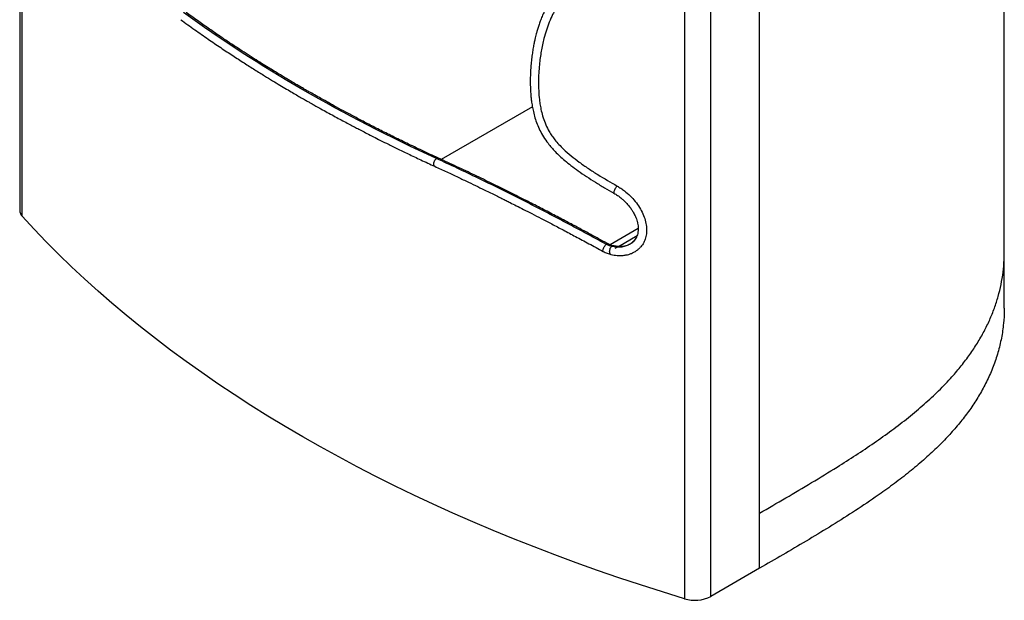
# Paper-space layout '_Isometric' of a CAD drawing. Header units: millimetres. Extents: x -490 to 392, y -251 to 800.
# Tile 1 of 3: x -486 to 388, y -251 to 265. Entities that reach past the tile are written whole.
import ezdxf

# ---------------------------------------------------------------- set-up
doc = ezdxf.new("R2010")
doc.units = ezdxf.units.MM

psp = doc.layouts.new('_Isometric')

# ---------------------------------------------------------------- linework, layer by layer
at = {"color": 7, "linetype": 'Continuous', "lineweight": 25}
for p, q in [((-486.15, 628.39), (-486.15, 95.4)), ((-483.88, 90.05), (-483.88, 625.83)), ((388.39, 57.57), (388.39, 516.7)), ((171.09, -222.51), (171.09, 314.67)), ((127.82, -247.49), (127.82, 289.82)), ((104.41, 288.09), (104.41, -249.56)), ((-30.75, 187.22), (-111.65, 140.52)), ((63.19, 79.15), (38.27, 64.76)), ((45.59, 63.29), (62.18, 72.87)), ((42.87, 61.72), (44.57, 62.7)), ((388.39, 8.57), (388.39, 57.57)), ((171.09, -222.51), (127.82, -247.49))]:
    psp.add_line(p, q, dxfattribs=at)
at = {"color": 7, "linetype": 'Continuous', "lineweight": 25, "flags": 128}
psp.add_lwpolyline([(104.41, -249.56), (84.79, -243.52), (65.34, -237.31), (46.06, -230.91), (26.96, -224.34), (8.05, -217.59), (-10.68, -210.67), (-29.21, -203.58), (-47.54, -196.31), (-65.67, -188.88), (-83.59, -181.28), (-101.29, -173.52), (-118.78, -165.6), (-136.05, -157.51), (-153.09, -149.27), (-169.9, -140.87), (-186.48, -132.31), (-202.82, -123.61), (-218.91, -114.75), (-234.76, -105.75), (-250.36, -96.6), (-265.7, -87.31), (-280.78, -77.88), (-295.59, -68.31), (-310.15, -58.6), (-324.43, -48.76), (-338.43, -38.8), (-352.16, -28.7), (-365.61, -18.48), (-378.77, -8.13), (-391.64, 2.33), (-404.22, 12.91), (-416.51, 23.61), (-428.5, 34.42), (-440.19, 45.34), (-451.57, 56.36), (-462.65, 67.49), (-473.42, 78.72), (-483.88, 90.05)], dxfattribs=at)
at = {"color": 7, "linetype": 'Continuous', "lineweight": 25}
for centre, radius, start, end in [((-478.26, 95.6), 7.9, 181.45343, 224.63454), ((113.56, -219.61), 31.32, 253.01772, 297.08236)]:
    psp.add_arc(centre, radius, start, end, dxfattribs=at)
for points, knots in [([(-6.31, 291.78), (-7.04, 291.04), (-8.66, 289.41), (-11.01, 286.65), (-13.56, 283.3), (-16.13, 279.43), (-18.56, 275.19), (-20.7, 270.87), (-22.53, 266.62), (-24.1, 262.53), (-25.4, 258.68), (-26.45, 255.25), (-27.25, 252.35), (-27.92, 249.73), (-28.58, 246.94), (-29.3, 243.59), (-30.07, 239.53), (-30.84, 234.8), (-31.52, 229.57), (-32.05, 224.24), (-32.4, 219.26), (-32.58, 214.86), (-32.65, 210.91), (-32.64, 207.3), (-32.55, 204.18), (-32.43, 201.52), (-32.26, 198.98), (-32.01, 195.97), (-31.58, 192.22), (-30.92, 187.83), (-29.92, 182.86), (-28.53, 177.53), (-26.62, 171.96), (-24.12, 166.29), (-20.9, 160.52), (-17.39, 155.48), (-13.83, 151.13), (-10.4, 147.39), (-6.41, 143.49), (-1.73, 139.37), (3.77, 134.95), (10.18, 130.23), (17.41, 125.29), (25.24, 120.29), (33.38, 115.35), (38.93, 112.17), (41.7, 110.58)], [0, 0, 0, 0, 0.015866, 0.035074, 0.058001, 0.084729, 0.112168, 0.138374, 0.163227, 0.18666, 0.208416, 0.227421, 0.242997, 0.255355, 0.269364, 0.287098, 0.308003, 0.332155, 0.359242, 0.386708, 0.411101, 0.431998, 0.450175, 0.467488, 0.483177, 0.493905, 0.504605, 0.518414, 0.535516, 0.555932, 0.578212, 0.602392, 0.627092, 0.652185, 0.678048, 0.706026, 0.724251, 0.743854, 0.765382, 0.789643, 0.817298, 0.849091, 0.88463, 0.922327, 0.961193, 1, 1, 1, 1]), ([(0.78, 287.4), (0.55, 287.2), (-1.09, 285.87), (-3.74, 282.96), (-7.15, 278.72), (-10.15, 274.11), (-13.1, 268.73), (-15.89, 262.51), (-18.43, 255.42), (-20.88, 246.83), (-23.04, 236.64), (-24.44, 226.26), (-25.15, 217.18), (-25.39, 209.51), (-25.24, 201.68), (-24.69, 194.75), (-23.87, 188.77), (-22.84, 183.41), (-21.29, 177.59), (-18.97, 171.37), (-16.27, 165.98), (-13.42, 161.52), (-10.56, 157.66), (-7.19, 153.77), (-2.46, 148.98), (3.54, 143.73), (11.05, 137.98), (19.01, 132.44), (30.17, 125.24), (38.75, 120.28), (44.47, 116.97)], [0, 0, 0, 0, 0.005417, 0.0375761, 0.0697398, 0.1018663, 0.1339961, 0.1761042, 0.2182548, 0.2603817, 0.3234318, 0.3864855, 0.4252761, 0.4640638, 0.5028964, 0.5417172, 0.5651789, 0.5886345, 0.6175607, 0.6465591, 0.6753664, 0.6937138, 0.7120642, 0.7343433, 0.7566361, 0.7945513, 0.8325066, 0.8742697, 0.9160427, 1, 1, 1, 1]), ([(-115.9, 141.33), (-157.51, 160.39), (-197.22, 180.83), (-272.33, 224.2), (-307.74, 247.12), (-340.76, 271.14)], [0, 0, 0, 0, 0.5, 0.5, 1, 1, 1, 1]), ([(-114.22, 141.71), (-119.08, 143.96), (-128.53, 148.32), (-142.1, 154.81), (-154.73, 160.98), (-166.43, 166.84), (-177.22, 172.36), (-187.13, 177.54), (-196.17, 182.35), (-204.37, 186.78), (-211.73, 190.83), (-218.28, 194.48), (-224.02, 197.72), (-228.95, 200.53), (-233.08, 202.9), (-236.25, 204.74), (-238.63, 206.13), (-240.6, 207.29), (-242.76, 208.55), (-245.34, 210.08), (-248.37, 211.88), (-251.85, 213.96), (-255.83, 216.36), (-260.41, 219.14), (-265.64, 222.35), (-271.51, 226.01), (-278.03, 230.12), (-285.15, 234.67), (-292.85, 239.67), (-301.06, 245.1), (-309.75, 250.95), (-318.9, 257.24), (-328.53, 264), (-335.03, 268.7), (-338.38, 271.12)], [0, 0, 0, 0, 0.058775, 0.114203, 0.166285, 0.21502, 0.260409, 0.302452, 0.341149, 0.3765, 0.408504, 0.437163, 0.462448, 0.484266, 0.502611, 0.517481, 0.52671, 0.534516, 0.544058, 0.555709, 0.569469, 0.585037, 0.603005, 0.623917, 0.647779, 0.675106, 0.70549, 0.738933, 0.775433, 0.814992, 0.85682, 0.901597, 0.949324, 1, 1, 1, 1]), ([(-343.09, 264.65), (-338.98, 261.68), (-330.99, 255.92), (-319.11, 247.65), (-307.81, 239.97), (-297.11, 232.88), (-287.03, 226.36), (-277.62, 220.38), (-269.21, 215.15), (-261.77, 210.6), (-255.28, 206.68), (-249.35, 203.15), (-244.03, 200.01), (-239.31, 197.27), (-235.23, 194.91), (-231.79, 192.94), (-228.92, 191.3), (-226.09, 189.7), (-222.69, 187.78), (-218.19, 185.27), (-212.91, 182.35), (-207.33, 179.29), (-201.89, 176.35), (-196.67, 173.55), (-192.06, 171.11), (-187.82, 168.88), (-183.65, 166.7), (-178.84, 164.21), (-173.33, 161.39), (-167.11, 158.24), (-159.69, 154.52), (-150.95, 150.22), (-140.78, 145.31), (-129.56, 139.98), (-121.66, 136.34), (-117.55, 134.44)], [0, 0, 0, 0, 0.061791, 0.119972, 0.174543, 0.225506, 0.272859, 0.316603, 0.356738, 0.388896, 0.418292, 0.444924, 0.468756, 0.489704, 0.507763, 0.522934, 0.535217, 0.545587, 0.560132, 0.579905, 0.604335, 0.628734, 0.652066, 0.67433, 0.695526, 0.710829, 0.728178, 0.748376, 0.771426, 0.797325, 0.826075, 0.863618, 0.90512, 0.950581, 1, 1, 1, 1]), ([(-117.54, 134.47), (-117.57, 134.47), (-117.88, 134.51), (-118.22, 135.1), (-118.44, 136.19), (-118.25, 137.63), (-117.7, 139.11), (-116.87, 140.47), (-116.22, 141.05), (-115.9, 141.33)], [0, 0, 0, 0, 0.0186064, 0.1821058, 0.3457212, 0.5092454, 0.6728331, 0.8364387, 1, 1, 1, 1]), ([(-115.9, 141.33), (-115.57, 141.53), (-114.95, 141.91), (-114.46, 141.76), (-114.23, 141.69)], [0, 0, 0, 0, 0.530281, 1, 1, 1, 1]), ([(34.73, 65.24), (22.24, 72.08), (9.62, 78.88), (-15.7, 92.23), (-28.4, 98.8), (-53.71, 111.61), (-66.33, 117.85), (-91.33, 129.92), (-103.7, 135.75), (-115.9, 141.33)], [0, 0, 0, 0, 0.25, 0.25, 0.5, 0.5, 0.75, 0.75, 1, 1, 1, 1]), ([(35.98, 65.84), (33.25, 67.33), (27.5, 70.47), (18.5, 75.34), (8.67, 80.61), (-1.97, 86.26), (-13.42, 92.26), (-25.67, 98.6), (-38.7, 105.25), (-52.48, 112.18), (-67, 119.35), (-82.2, 126.72), (-98.06, 134.26), (-108.75, 139.19), (-114.22, 141.71)], [0, 0, 0, 0, 0.0530658, 0.1115368, 0.1754741, 0.2449295, 0.3199431, 0.4005406, 0.4867288, 0.5784919, 0.6757873, 0.7785427, 0.8866524, 1, 1, 1, 1]), ([(-117.55, 134.44), (-113.95, 132.79), (-107.04, 129.61), (-97.03, 124.91), (-87.86, 120.55), (-79.54, 116.54), (-72.54, 113.14), (-66.75, 110.3), (-62.07, 107.99), (-57.94, 105.95), (-54.17, 104.07), (-49.94, 101.95), (-44.75, 99.34), (-38.31, 96.07), (-30.9, 92.29), (-22.53, 87.98), (-13.27, 83.16), (-3.15, 77.83), (7.83, 71.99), (19.68, 65.62), (27.89, 61.14), (32.13, 58.82)], [0, 0, 0, 0, 0.0749718, 0.1438432, 0.2065818, 0.2631663, 0.3135839, 0.3488698, 0.3803499, 0.408029, 0.4319227, 0.4562553, 0.4928763, 0.5357966, 0.5849707, 0.6403369, 0.7018133, 0.7680376, 0.8399259, 0.9173148, 1, 1, 1, 1]), ([(44.47, 116.97), (44.21, 116.68), (43.67, 116.09), (42.82, 114.79), (42.1, 113.39), (41.6, 112.07), (41.45, 111.11), (41.51, 110.61), (41.7, 110.61), (41.72, 110.61)], [0, 0, 0, 0, 0.156269, 0.320478, 0.484587, 0.648812, 0.812946, 0.977144, 1, 1, 1, 1]), ([(44.47, 116.97), (45.58, 116.31), (47.78, 115.01), (51.71, 112.18), (56.12, 108.36), (60.68, 103.37), (64.52, 97.94), (67.53, 92.29), (69.59, 86.58), (70.68, 81.04), (70.78, 75.77), (69.97, 70.91), (68.18, 66.62), (66.4, 63.7), (65, 62.48), (64.72, 62.23)], [0, 0, 0, 0, 0.053169, 0.106336, 0.196736, 0.287122, 0.377151, 0.467168, 0.554376, 0.641577, 0.726314, 0.811052, 0.895098, 0.979154, 1, 1, 1, 1]), ([(41.7, 110.58), (42.76, 109.95), (44.83, 108.71), (47.7, 106.57), (50.27, 104.38), (52.72, 101.96), (54.99, 99.37), (57.02, 96.64), (58.88, 93.72), (60.42, 90.75), (61.56, 87.93), (62.24, 85.73), (62.74, 83.67), (63.11, 81.4), (63.27, 78.71), (63.07, 76.09), (62.54, 73.66), (61.74, 71.54), (60.64, 69.56), (59.69, 68.45), (59.2, 67.89)], [0, 0, 0, 0, 0.063263, 0.123211, 0.179423, 0.231495, 0.29416, 0.350801, 0.402874, 0.470827, 0.525532, 0.566789, 0.599412, 0.648651, 0.704559, 0.768483, 0.821658, 0.878269, 0.937809, 1, 1, 1, 1]), ([(32.14, 58.83), (32.13, 58.83), (31.94, 58.82), (31.85, 59.29), (31.93, 60.23), (32.36, 61.54), (33.04, 62.95), (33.88, 64.31), (34.45, 64.93), (34.73, 65.24)], [0, 0, 0, 0, 0.0066179, 0.1721144, 0.3377287, 0.5032505, 0.6688365, 0.8344406, 1, 1, 1, 1]), ([(34.73, 65.24), (34.99, 65.47), (35.51, 65.92), (35.82, 65.86), (35.97, 65.83)], [0, 0, 0, 0, 0.510275, 1, 1, 1, 1]), ([(39.52, 63.38), (39.12, 63.47), (38.71, 63.58), (37.92, 63.83), (37.53, 63.96), (36.74, 64.27), (36.14, 64.52), (35.53, 64.82), (35.13, 65.02), (34.93, 65.13), (34.73, 65.24)], [0, 0, 0, 0, 0.25, 0.25, 0.5, 0.5, 0.75, 0.875, 0.875, 1, 1, 1, 1]), ([(40.86, 63.93), (40.06, 64.15), (38.43, 64.59), (36.8, 65.42), (35.98, 65.84)], [0, 0, 0, 0, 0.49324, 1, 1, 1, 1]), ([(39.06, 56.21), (38.98, 56.2), (38.64, 56.2), (38.21, 56.81), (37.87, 57.92), (37.86, 59.4), (38.17, 60.96), (38.74, 62.42), (39.26, 63.06), (39.52, 63.38)], [0, 0, 0, 0, 0.049434, 0.207798, 0.366274, 0.524661, 0.68311, 0.841577, 1, 1, 1, 1]), ([(39.05, 56.14), (40.87, 55.8), (44.23, 55.17), (48.67, 55.18), (52.09, 55.6), (54.4, 56.15), (56, 56.66), (57.37, 57.17), (58.99, 57.9), (60.86, 58.95), (62.88, 60.34), (64.13, 61.55), (64.78, 62.17)], [0, 0, 0, 0, 0.183853, 0.339795, 0.464919, 0.558441, 0.604302, 0.656919, 0.72339, 0.803215, 0.898548, 1, 1, 1, 1]), ([(59.14, 67.85), (59.1, 67.81), (58.31, 66.76), (56.13, 65.3), (52.65, 63.57), (48.59, 62.68), (44.17, 62.52), (41.06, 63.09), (39.52, 63.38)], [0, 0, 0, 0, 0.008686, 0.20366, 0.397359, 0.597614, 0.799915, 1, 1, 1, 1]), ([(39.52, 63.38), (39.8, 63.61), (40.25, 64), (40.65, 63.91), (40.81, 63.87)], [0, 0, 0, 0, 0.613175, 1, 1, 1, 1]), ([(59.2, 67.89), (58.75, 67.46), (57.8, 66.53), (55.89, 65.26), (53.59, 64.22), (50.92, 63.5), (47.98, 63.16), (44.58, 63.21), (42.11, 63.69), (40.83, 63.94)], [0, 0, 0, 0, 0.112437, 0.242495, 0.394979, 0.526432, 0.672089, 0.830655, 1, 1, 1, 1]), ([(32.13, 58.82), (33.28, 58.24), (35.56, 57.09), (37.89, 56.45), (39.05, 56.14)], [0, 0, 0, 0, 0.503708, 1, 1, 1, 1]), ([(171.09, -173.52), (178.84, -169.03), (194.35, -160.06), (217.35, -146.46), (238.12, -133.78), (256.63, -122.02), (272.85, -111.17), (288.5, -100.05), (303.37, -88.65), (317.33, -76.94), (330.28, -64.91), (341.22, -53.46), (350.34, -42.68), (357.88, -32.68), (364.63, -22.49), (370.53, -12.23), (375.55, -1.9), (379.73, 8.47), (383.11, 18.94), (385.71, 29.59), (387.45, 40.43), (388.33, 49.8), (388.29, 55.52), (388.28, 57.57)], [0, 0, 0, 0, 0.070121, 0.140243, 0.210357, 0.263192, 0.316049, 0.368888, 0.421698, 0.473919, 0.526166, 0.578374, 0.618565, 0.658796, 0.699024, 0.739211, 0.778438, 0.817704, 0.856971, 0.896199, 0.936748, 0.977339, 1, 1, 1, 1]), ([(388.31, 8.57), (388.33, 7.81), (388.47, 3.3), (387.78, -5.59), (386.06, -17.99), (382.96, -30.81), (378.75, -43.34), (373.53, -55.35), (367.44, -66.83), (360.59, -77.78), (352.94, -88.4), (344.53, -98.66), (335.44, -108.59), (325.17, -118.75), (313.66, -129.1), (300.88, -139.59), (287.57, -149.7), (271.9, -160.84), (253.77, -172.9), (233.2, -185.82), (212.47, -198.33), (191.78, -210.53), (177.95, -218.54), (171.09, -222.51)], [0, 0, 0, 0, 0.008425, 0.049955, 0.098321, 0.146043, 0.193107, 0.23951, 0.283, 0.325919, 0.368294, 0.410159, 0.451554, 0.492518, 0.540293, 0.587573, 0.634396, 0.680789, 0.746343, 0.811055, 0.874914, 0.9379, 1, 1, 1, 1])]:
    psp.add_open_spline(points, degree=3, knots=knots, dxfattribs=at)

doc.saveas('drawing.dxf')
